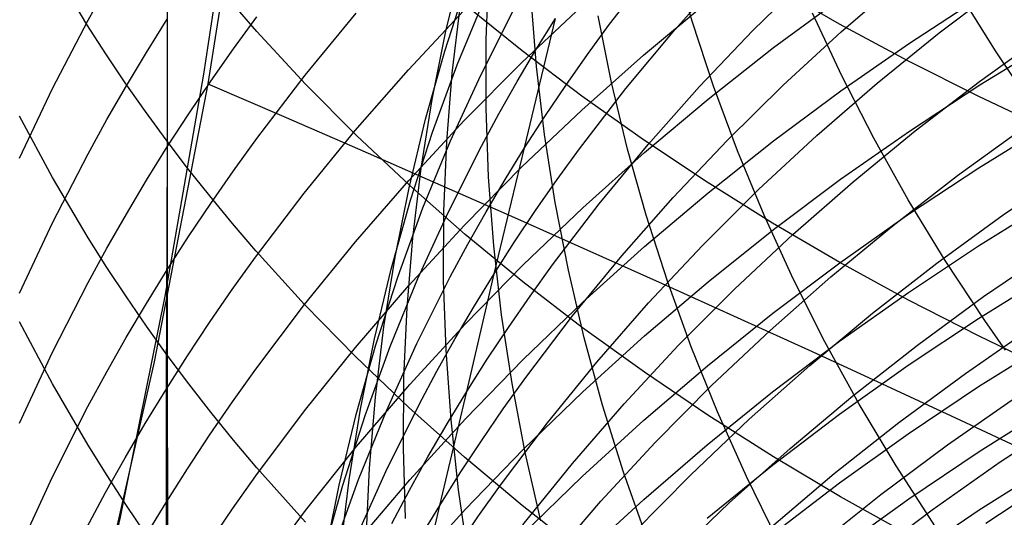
# Model space of a CAD drawing. Extents: x -383 to 1849, y -1185 to -529.
# Tile 235 of 256: x 194.48 to 200.16, y -1090.11 to -1087.24. Entities that reach past the tile are written whole.
import ezdxf

# ---------------------------------------------------------------- set-up
doc = ezdxf.new("R2010")
doc.units = 0
doc.layers.add('PREDEFINITO', color=7, linetype='CONTINUOUS')

msp = doc.modelspace()

# ---------------------------------------------------------------- linework, layer by layer
at = {"layer": 'PREDEFINITO'}
for p, q in [((195.8163, -1085.9967, 439.2084), (195.5602, -1087.6098, 439.1902)), ((195.5387, -1087.5553, 439.1933), (195.729, -1086.2698, 439.2097)), ((195.3267, -1086.6782, 640.1766), (195.3269, -1089.1759, 637.3243)), ((196.9342, -1087.3058, 528.5771), (197.0283, -1086.9152, 528.8572)), ((198.3538, -1087.2492, 517.4327), (198.2449, -1086.8722, 517.7271)), ((194.8637, -1087.2675, 638.2124), (194.6581, -1086.9252, 637.933)), ((197.1659, -1087.354, 524.1992), (197.1811, -1086.9595, 524.4935)), ((197.8782, -1087.2671, 538.7205), (198.1451, -1086.9235, 538.9398)), ((198.2541, -1087.2983, 540.609), (198.5495, -1086.9682, 540.8142)), ((198.7053, -1087.3019, 542.4771), (199.027, -1086.987, 542.6678)), ((199.2133, -1087.3105, 544.3095), (199.5596, -1087.0122, 544.4854)), ((194.8699, -1087.2429, 615.3308), (194.9783, -1087.048, 615.2324)), ((196.9273, -1087.4228, 530.6023), (197.0532, -1087.0356, 530.873)), ((199.2045, -1087.2653, 645.8687), (198.817, -1087.0424, 645.6637)), ((199.78, -1087.3161, 546.1095), (200.1493, -1087.0355, 546.2706)), ((200.1074, -1087.4256, 512.5384), (199.8928, -1087.0796, 512.8075)), ((196.9992, -1087.5017, 532.6146), (197.1566, -1087.1196, 532.8749)), ((197.4563, -1087.5099, 521.8426), (197.425, -1087.1179, 522.1392)), ((198.0737, -1087.4453, 605.1402), (198.4408, -1087.1388, 605.0288)), ((198.8234, -1087.4014, 603.507), (199.2107, -1087.1152, 603.4092)), ((199.6082, -1087.3751, 601.9046), (200.0141, -1087.1104, 601.82)), ((195.8438, -1087.3076, 640.7114), (195.709, -1087.1529, 640.5799)), ((196.7177, -1087.5291, 608.4867), (197.0377, -1087.1873, 608.3468)), ((196.971, -1087.5481, 526.2516), (197.018, -1087.1531, 526.5394)), ((197.3731, -1087.4202, 643.362), (197.0403, -1087.1513, 643.1242)), ((197.1346, -1087.5595, 534.6019), (197.3241, -1087.1854, 534.8504)), ((197.3727, -1087.4878, 606.7994), (197.7174, -1087.1629, 606.6739)), ((194.6646, -1087.6377, 615.5301), (194.8699, -1087.2429, 615.3308)), ((195.2072, -1087.429, 613.6297), (195.327, -1087.2378, 613.5378)), ((195.327, -1087.2378, 613.5378), (195.3268, -1087.9742, 612.1181)), ((195.7089, -1087.4078, 611.8598), (195.8436, -1087.2232, 611.7756)), ((196.1231, -1087.56, 610.1982), (196.4168, -1087.2028, 610.0438)), ((197.3881, -1087.9798, 538.2732), (197.5656, -1087.2333, 536.7991)), ((197.4531, -1087.4145, 536.6815), (197.5656, -1087.2333, 536.7991)), ((197.8897, -1087.6024, 519.486), (197.812, -1087.2173, 519.7809)), ((198.4776, -1087.6245, 517.1425), (198.3538, -1087.2492, 517.4327)), ((199.2183, -1087.5647, 514.8239), (199.0492, -1087.2023, 515.1058)), ((194.9723, -1087.4365, 638.3504), (194.8637, -1087.2675, 638.2124)), ((196.1241, -1087.6117, 640.9697), (195.8438, -1087.3076, 640.7114)), ((196.8554, -1087.7002, 528.2968), (196.9342, -1087.3058, 528.5771)), ((197.7501, -1087.4421, 538.6097), (197.8782, -1087.2671, 538.7205)), ((197.9721, -1087.6373, 540.4006), (198.2541, -1087.2983, 540.609)), ((198.3961, -1087.6264, 542.283), (198.7053, -1087.3019, 542.4771)), ((198.8785, -1087.619, 544.13), (199.2133, -1087.3105, 544.3095)), ((199.6016, -1087.4794, 646.0656), (199.2045, -1087.2653, 645.8687)), ((197.1657, -1087.75, 523.9064), (197.1659, -1087.354, 524.1992)), ((199.4213, -1087.6073, 545.9446), (199.78, -1087.3161, 546.1095)), ((200.0111, -1087.5972, 547.7263), (200.3909, -1087.3246, 547.8764)), ((200.0134, -1087.6166, 600.4042), (200.4279, -1087.3623, 600.3284)), ((195.5778, -1087.5946, 611.945), (195.7089, -1087.4078, 611.8598)), ((196.8168, -1087.8146, 530.3308), (196.9273, -1087.4228, 530.6023)), ((197.3445, -1087.5977, 536.5632), (197.4531, -1087.4145, 536.6815)), ((197.7177, -1087.6812, 643.5927), (197.3731, -1087.4202, 643.362)), ((198.4461, -1087.6987, 603.6085), (198.8234, -1087.4014, 603.507)), ((199.2113, -1087.6516, 601.993), (199.6082, -1087.3751, 601.9046)), ((200.3366, -1087.767, 512.2764), (200.1074, -1087.4256, 512.5384)), ((195.0846, -1087.6039, 638.487), (194.9723, -1087.4365, 638.3504)), ((195.0912, -1087.6221, 613.7224), (195.2072, -1087.429, 613.6297)), ((197.6257, -1087.6193, 538.4982), (197.7501, -1087.4421, 538.6097)), ((197.7176, -1087.7623, 605.2556), (198.0737, -1087.4453, 605.1402)), ((200.0077, -1087.6843, 646.2542), (199.6016, -1087.4794, 646.0656)), ((196.4106, -1087.8803, 608.6304), (196.7177, -1087.5291, 608.4867)), ((196.8571, -1087.8895, 532.3528), (196.9992, -1087.5017, 532.6146)), ((197.0399, -1087.8227, 606.9287), (197.3727, -1087.4878, 606.7994)), ((197.5027, -1087.9022, 521.5483), (197.4563, -1087.5099, 521.8426)), ((195.3157, -1088.8357, 439.1782), (195.5387, -1087.5553, 439.1933)), ((195.4505, -1087.7833, 612.0311), (195.5778, -1087.5946, 611.945)), ((195.8431, -1087.926, 610.3565), (196.1231, -1087.56, 610.1982)), ((196.9392, -1087.9455, 525.9646), (196.971, -1087.5481, 526.2516)), ((196.9604, -1087.9401, 534.3515), (197.1346, -1087.5595, 534.6019)), ((197.2397, -1087.7827, 536.4444), (197.3445, -1087.5977, 536.5632)), ((199.4022, -1087.9237, 514.5479), (199.2183, -1087.5647, 514.8239)), ((199.6415, -1087.8808, 547.5724), (200.0111, -1087.5972, 547.7263)), ((194.4744, -1088.039, 615.7326), (194.6646, -1087.6377, 615.5301)), ((194.979, -1087.8171, 613.816), (195.0912, -1087.6221, 613.7224)), ((195.2008, -1087.7698, 638.6224), (195.0846, -1087.6039, 638.487)), ((195.5602, -1087.6098, 439.1902), (195.2511, -1089.2145, 439.174)), ((195.5602, -1087.6098, 439.1902), (195.9987, -1087.7989, 439.1391)), ((196.4181, -1087.9085, 641.2218), (196.1241, -1087.6117, 640.9697)), ((197.505, -1087.7985, 538.386), (197.6257, -1087.6193, 538.4982)), ((197.7041, -1087.9852, 540.1891), (197.9721, -1087.6373, 540.4006)), ((197.9823, -1087.9865, 519.1945), (197.8897, -1087.6024, 519.486)), ((198.0999, -1087.9603, 542.0856), (198.3961, -1087.6264, 542.283)), ((198.6162, -1087.9975, 516.857), (198.4776, -1087.6245, 517.1425)), ((198.5558, -1087.9374, 543.947), (198.8785, -1087.619, 544.13)), ((198.824, -1087.9396, 602.0851), (199.2113, -1087.6516, 601.993)), ((199.0738, -1087.909, 545.7761), (199.4213, -1087.6073, 545.9446)), ((199.6076, -1087.8829, 600.4836), (200.0134, -1087.6166, 600.4042)), ((196.7918, -1088.0978, 528.0167), (196.8554, -1087.7002, 528.2968)), ((198.0738, -1087.9339, 643.8162), (197.7177, -1087.6812, 643.5927)), ((198.0792, -1088.007, 603.7138), (198.4461, -1087.6987, 603.6085)), ((200.4224, -1087.8799, 646.4341), (200.0077, -1087.6843, 646.2542)), ((197.1806, -1088.1471, 523.6152), (197.1657, -1087.75, 523.9064)), ((197.3729, -1088.0897, 605.3746), (197.7176, -1087.7623, 605.2556)), ((194.6646, -1088.1503, 636.5203), (194.4743, -1087.7965, 636.243)), ((194.8707, -1088.0139, 613.9105), (194.979, -1087.8171, 613.816)), ((195.3207, -1087.934, 638.7564), (195.2008, -1087.7698, 638.6224)), ((195.3268, -1087.9742, 612.1181), (195.4505, -1087.7833, 612.0311)), ((195.9987, -1087.7989, 439.1391), (196.437, -1087.9893, 439.0788)), ((196.7194, -1088.1673, 607.0618), (197.0399, -1087.8227, 606.9287)), ((196.7216, -1088.2106, 530.0587), (196.8168, -1087.8146, 530.3308)), ((197.1387, -1087.9696, 536.3249), (197.2397, -1087.7827, 536.4444)), ((197.3881, -1087.9798, 538.2732), (197.505, -1087.7985, 538.386)), ((196.1167, -1088.2406, 608.7778), (196.4106, -1087.8803, 608.6304)), ((199.2108, -1088.1611, 600.5665), (199.6076, -1087.8829, 600.4836)), ((199.2825, -1088.1753, 547.4149), (199.6415, -1087.8808, 547.5724)), ((199.8854, -1088.1401, 549.1903), (200.2666, -1087.8644, 549.3334)), ((200.0074, -1088.0954, 598.98), (200.4213, -1087.8397, 598.9092)), ((195.4445, -1088.0965, 638.8891), (195.3207, -1087.934, 638.7564)), ((195.7084, -1088.1123, 610.437), (195.8431, -1087.926, 610.3565)), ((196.7255, -1088.1977, 641.4675), (196.4181, -1087.9085, 641.2218)), ((196.7303, -1088.2824, 532.0899), (196.8571, -1087.8895, 532.3528)), ((197.564, -1088.2943, 521.2569), (197.5027, -1087.9022, 521.5483)), ((198.4409, -1088.1783, 644.0322), (198.0738, -1087.9339, 643.8162)), ((198.2456, -1088.2655, 543.7607), (198.5558, -1087.9374, 543.947)), ((198.4466, -1088.2389, 602.1808), (198.824, -1087.9396, 602.0851)), ((198.7378, -1088.221, 545.6041), (199.0738, -1087.909, 545.7761)), ((199.6007, -1088.2789, 514.278), (199.4022, -1087.9237, 514.5479)), ((195.2069, -1088.167, 612.206), (195.3268, -1087.9742, 612.1181)), ((195.3268, -1087.9742, 612.1181), (195.3197, -1089.3738, 609.2414)), ((196.437, -1087.9893, 439.0788), (196.8747, -1088.181, 439.0093)), ((196.8015, -1088.3269, 534.0994), (196.9604, -1087.9401, 534.3515)), ((196.9226, -1088.3448, 525.6785), (196.9392, -1087.9455, 525.9646)), ((196.9482, -1088.3487, 536.0845), (197.1387, -1087.9696, 536.3249)), ((197.2118, -1088.7066, 539.758), (197.3881, -1087.9798, 538.2732)), ((197.275, -1088.1631, 538.1597), (197.3881, -1087.9798, 538.2732)), ((197.5755, -1088.1624, 540.0823), (197.7041, -1087.9852, 540.1891)), ((197.8173, -1088.3034, 541.8852), (198.0999, -1087.9603, 542.0856)), ((198.0899, -1088.3691, 518.9068), (197.9823, -1087.9865, 519.1945)), ((194.6653, -1088.4126, 614.102), (194.8707, -1088.0139, 613.9105)), ((197.7233, -1088.326, 603.8227), (198.0792, -1088.007, 603.7138)), ((198.7696, -1088.3679, 516.5764), (198.6162, -1087.9975, 516.857)), ((195.572, -1088.2573, 639.0203), (195.4445, -1088.0965, 638.8891)), ((196.7434, -1088.4982, 527.7368), (196.7918, -1088.0978, 528.0167)), ((197.0401, -1088.4271, 605.4974), (197.3729, -1088.0897, 605.3746)), ((199.6021, -1088.3632, 599.0541), (200.0074, -1088.0954, 598.98)), ((200.148, -1088.3662, 550.8038), (200.5396, -1088.0991, 550.9363)), ((194.8701, -1088.4984, 636.7932), (194.6646, -1088.1503, 636.5203)), ((195.0909, -1088.3618, 612.2948), (195.2069, -1088.167, 612.206)), ((195.5773, -1088.3007, 610.5185), (195.7084, -1088.1123, 610.437)), ((197.1658, -1088.3484, 538.0455), (197.275, -1088.1631, 538.1597)), ((197.2106, -1088.5448, 523.326), (197.1806, -1088.1471, 523.6152)), ((197.4505, -1088.3417, 539.9749), (197.5755, -1088.1624, 540.0823)), ((198.8235, -1088.4509, 600.6528), (199.2108, -1088.1611, 600.5665)), ((199.5144, -1088.427, 549.0435), (199.8854, -1088.1401, 549.1903)), ((196.4118, -1088.5213, 607.1985), (196.7194, -1088.1673, 607.0618)), ((196.6416, -1088.6104, 529.7864), (196.7216, -1088.2106, 530.0587)), ((197.0458, -1088.4792, 641.7066), (196.7255, -1088.1977, 641.4675)), ((196.8747, -1088.181, 439.0093), (197.3116, -1088.3739, 438.9305)), ((198.414, -1088.543, 545.4288), (198.7378, -1088.221, 545.6041)), ((198.8184, -1088.414, 644.2406), (198.4409, -1088.1783, 644.0322)), ((198.9346, -1088.4802, 547.2539), (199.2825, -1088.1753, 547.4149)), ((195.7033, -1088.4164, 639.1502), (195.572, -1088.2573, 639.0203)), ((195.8366, -1088.6099, 608.9289), (196.1167, -1088.2406, 608.7778)), ((197.9484, -1088.603, 543.5713), (198.2456, -1088.2655, 543.7607)), ((198.0798, -1088.5492, 602.28), (198.4466, -1088.2389, 602.1808)), ((199.814, -1088.6299, 514.0146), (199.6007, -1088.2789, 514.278)), ((195.45, -1088.4911, 610.6008), (195.5773, -1088.3007, 610.5185)), ((196.6187, -1088.68, 531.8262), (196.7303, -1088.2824, 532.0899)), ((196.6579, -1088.7194, 533.8459), (196.8015, -1088.3269, 534.0994)), ((197.3788, -1088.6554, 603.9352), (197.7233, -1088.326, 603.8227)), ((197.5486, -1088.6555, 541.6818), (197.8173, -1088.3034, 541.8852)), ((197.6404, -1088.6857, 520.9685), (197.564, -1088.2943, 521.2569)), ((200.0068, -1088.5448, 597.545), (200.4206, -1088.2877, 597.4793)), ((194.9786, -1088.5584, 612.3845), (195.0909, -1088.3618, 612.2948)), ((196.7731, -1088.7345, 535.8422), (196.9482, -1088.3487, 536.0845)), ((196.9211, -1088.7456, 525.3938), (196.9226, -1088.3448, 525.6785)), ((197.0604, -1088.5356, 537.9308), (197.1658, -1088.3484, 538.0455)), ((197.3116, -1088.3739, 438.9305), (197.7474, -1088.5679, 438.8426)), ((197.3293, -1088.5231, 539.8667), (197.4505, -1088.3417, 539.9749)), ((198.2123, -1088.7498, 518.6233), (198.0899, -1088.3691, 518.9068)), ((198.9377, -1088.7352, 516.3011), (198.7696, -1088.3679, 516.5764)), ((199.2058, -1088.643, 599.1315), (199.6021, -1088.3632, 599.0541)), ((199.7661, -1088.6447, 550.6678), (200.148, -1088.3662, 550.8038)), ((194.4751, -1088.8178, 614.2966), (194.6653, -1088.4126, 614.102)), ((195.8381, -1088.5736, 639.2785), (195.7033, -1088.4164, 639.1502)), ((196.7198, -1088.7744, 605.6237), (197.0401, -1088.4271, 605.4974)), ((198.4462, -1088.752, 600.7426), (198.8235, -1088.4509, 600.6528)), ((199.206, -1088.6408, 644.4412), (198.8184, -1088.414, 644.2406)), ((199.154, -1088.7247, 548.8933), (199.5144, -1088.427, 549.0435)), ((194.9786, -1088.6702, 636.9278), (194.8701, -1088.4984, 636.7932)), ((195.3263, -1088.6836, 610.684), (195.45, -1088.4911, 610.6008)), ((196.7103, -1088.901, 527.4577), (196.7434, -1088.4982, 527.7368)), ((197.3784, -1088.7526, 641.9389), (197.0458, -1088.4792, 641.7066)), ((198.5983, -1088.7956, 547.0897), (198.9346, -1088.4802, 547.2539)), ((194.8701, -1088.7569, 612.475), (194.9786, -1088.5584, 612.3845)), ((196.1176, -1088.8845, 607.3387), (196.4118, -1088.5213, 607.1985)), ((196.9588, -1088.7246, 537.8156), (197.0604, -1088.5356, 537.9308)), ((197.2557, -1088.9426, 523.0392), (197.2106, -1088.5448, 523.326)), ((197.2118, -1088.7066, 539.758), (197.3293, -1088.5231, 539.8667)), ((197.7238, -1088.8702, 602.3826), (198.0798, -1088.5492, 602.28)), ((198.1026, -1088.8748, 545.2503), (198.414, -1088.543, 545.4288)), ((199.6015, -1088.814, 597.6138), (200.0068, -1088.5448, 597.545)), ((195.7019, -1088.7977, 609.0057), (195.8366, -1088.6099, 608.9289)), ((196.1185, -1088.8828, 639.5309), (195.8381, -1088.5736, 639.2785)), ((196.5768, -1089.0134, 529.5142), (196.6416, -1088.6104, 529.7864)), ((197.6647, -1088.9498, 543.379), (197.9484, -1088.603, 543.5713)), ((197.7474, -1088.5679, 438.8426), (198.182, -1088.7629, 438.7453)), ((200.0359, -1088.8381, 552.2855), (200.4281, -1088.5685, 552.4109)), ((195.0909, -1088.8404, 637.0613), (194.9786, -1088.6702, 636.9278)), ((197.0462, -1088.995, 604.0512), (197.3788, -1088.6554, 603.9352)), ((197.4196, -1088.8348, 541.579), (197.5486, -1088.6555, 541.6818)), ((198.819, -1088.9344, 599.2121), (199.2058, -1088.643, 599.1315)), ((199.603, -1088.8586, 644.6338), (199.206, -1088.6408, 644.4412)), ((199.3943, -1088.9344, 550.5284), (199.7661, -1088.6447, 550.6678)), ((200.0418, -1088.9763, 513.7581), (199.814, -1088.6299, 514.0146)), ((195.2064, -1088.8781, 610.7681), (195.3263, -1088.6836, 610.684)), ((196.5224, -1089.0818, 531.562), (196.6187, -1088.68, 531.8262)), ((196.5296, -1089.117, 533.5914), (196.6579, -1088.7194, 533.8459)), ((196.6132, -1089.1264, 535.5982), (196.7731, -1088.7345, 535.8422)), ((196.7672, -1089.108, 537.5836), (196.9588, -1088.7246, 537.8156)), ((197.0548, -1089.3854, 541.2669), (197.2118, -1088.7066, 539.758)), ((197.0982, -1088.892, 539.6486), (197.2118, -1088.7066, 539.758)), ((197.7317, -1089.076, 520.6835), (197.6404, -1088.6857, 520.9685)), ((198.8046, -1089.0329, 548.7398), (199.154, -1088.7247, 548.8933)), ((200.006, -1088.9642, 596.1012), (200.4199, -1088.7059, 596.0406)), ((194.6645, -1089.159, 612.6584), (194.8701, -1088.7569, 612.475)), ((196.4123, -1089.1311, 605.7534), (196.7198, -1088.7744, 605.6237)), ((196.9347, -1089.1474, 525.1108), (196.9211, -1088.7456, 525.3938)), ((197.7229, -1089.0179, 642.1643), (197.3784, -1088.7526, 641.9389)), ((198.0793, -1089.0642, 600.8356), (198.4462, -1088.752, 600.7426)), ((198.182, -1088.7629, 438.7453), (198.615, -1088.9588, 438.6388)), ((198.3495, -1089.1283, 518.3443), (198.2123, -1088.7498, 518.6233)), ((199.1206, -1089.0991, 516.0315), (198.9377, -1088.7352, 516.3011)), ((195.0573, -1090.1105, 439.1645), (195.3157, -1088.8357, 439.1782)), ((195.207, -1089.009, 637.1934), (195.0909, -1088.8404, 637.0613)), ((195.5708, -1088.9877, 609.0835), (195.7019, -1088.7977, 609.0057)), ((197.2943, -1089.0162, 541.4756), (197.4196, -1088.8348, 541.579)), ((198.2741, -1089.1209, 546.9222), (198.5983, -1088.7956, 547.0897)), ((199.2052, -1089.0953, 597.6857), (199.6015, -1088.814, 597.6138)), ((199.6534, -1089.1192, 552.1567), (200.0359, -1088.8381, 552.2855)), ((195.0904, -1089.0746, 610.8531), (195.2064, -1088.8781, 610.7681)), ((195.8372, -1089.2567, 607.4825), (196.1176, -1088.8845, 607.3387)), ((196.4127, -1089.1844, 639.7771), (196.1185, -1088.8828, 639.5309)), ((196.6923, -1089.3057, 527.1796), (196.7103, -1088.901, 527.4577)), ((196.9884, -1089.0795, 539.5386), (197.0982, -1088.892, 539.6486)), ((197.3793, -1089.2017, 602.4886), (197.7238, -1088.8702, 602.3826)), ((197.8043, -1089.2161, 545.0688), (198.1026, -1088.8748, 545.2503)), ((200.0091, -1089.0672, 644.8182), (199.603, -1088.8586, 644.6338)), ((197.3157, -1089.3402, 522.755), (197.2557, -1088.9426, 523.0392)), ((197.3948, -1089.3055, 543.1838), (197.6647, -1088.9498, 543.379)), ((198.4422, -1089.2372, 599.2959), (198.819, -1088.9344, 599.2121)), ((198.615, -1088.9588, 438.6388), (199.0462, -1089.1554, 438.5231)), ((199.0332, -1089.2349, 550.3857), (199.3943, -1088.9344, 550.5284)), ((194.6656, -1089.3423, 635.0781), (194.4753, -1088.9831, 634.8078)), ((195.3269, -1089.1759, 637.3243), (195.207, -1089.009, 637.1934)), ((195.4434, -1089.1797, 609.162), (195.5708, -1088.9877, 609.0835)), ((196.5273, -1089.4192, 529.2423), (196.5768, -1089.0134, 529.5142)), ((196.7259, -1089.3444, 604.1706), (197.0462, -1088.995, 604.0512)), ((197.1727, -1089.1998, 541.3716), (197.2943, -1089.0162, 541.4756)), ((198.0788, -1089.2748, 642.3825), (197.7229, -1089.0179, 642.1643)), ((199.6007, -1089.2347, 596.1647), (200.006, -1088.9642, 596.1012)), ((199.9304, -1089.2815, 553.7747), (200.3231, -1089.0094, 553.8929)), ((200.1612, -1089.1476, 513.6325), (200.0418, -1088.9763, 513.7581)), ((194.9781, -1089.273, 610.9389), (195.0904, -1089.0746, 610.8531)), ((197.7234, -1089.3872, 600.9319), (198.0793, -1089.0642, 600.8356)), ((198.4669, -1089.3515, 548.5832), (198.8046, -1089.0329, 548.7398)), ((200.4238, -1089.2663, 644.9942), (200.0091, -1089.0672, 644.8182)), ((196.1181, -1089.4972, 605.8866), (196.4123, -1089.1311, 605.7534)), ((196.4165, -1089.5193, 533.336), (196.5296, -1089.117, 533.5914)), ((196.4414, -1089.4874, 531.2975), (196.5224, -1089.0818, 531.562)), ((196.4687, -1089.524, 535.353), (196.6132, -1089.1264, 535.5982)), ((196.5908, -1089.498, 537.3497), (196.7672, -1089.108, 537.5836)), ((196.8825, -1089.2688, 539.428), (196.9884, -1089.0795, 539.5386)), ((197.838, -1089.4647, 520.4023), (197.7317, -1089.076, 520.6835)), ((197.9623, -1089.4561, 546.7517), (198.2741, -1089.1209, 546.9222)), ((198.5016, -1089.504, 518.0701), (198.3495, -1089.1283, 518.3443)), ((198.8185, -1089.3882, 597.7606), (199.2052, -1089.0953, 597.6857)), ((199.3183, -1089.4591, 515.7678), (199.1206, -1089.0991, 516.0315)), ((199.281, -1089.4115, 552.0247), (199.6534, -1089.1192, 552.1567)), ((200.0062, -1089.3578, 594.6487), (200.4201, -1089.0984, 594.5932)), ((194.4741, -1089.5676, 612.8447), (194.6645, -1089.159, 612.6584)), ((195.3197, -1089.3738, 609.2414), (195.4434, -1089.1797, 609.162)), ((195.4507, -1089.341, 637.4537), (195.3269, -1089.1759, 637.3243)), ((195.3269, -1089.1759, 637.3243), (195.3279, -1090.3837, 635.8618)), ((196.7202, -1089.4785, 640.0171), (196.4127, -1089.1844, 639.7771)), ((196.9635, -1089.5498, 524.8297), (196.9347, -1089.1474, 525.1108)), ((199.0462, -1089.1554, 438.5231), (199.4754, -1089.3528, 438.3981)), ((195.2511, -1089.2145, 439.174), (194.8898, -1090.8078, 439.1595)), ((197.0467, -1089.5435, 602.5979), (197.3793, -1089.2017, 602.4886)), ((197.0548, -1089.3854, 541.2669), (197.1727, -1089.1998, 541.3716)), ((197.5194, -1089.5667, 544.8845), (197.8043, -1089.2161, 545.0688)), ((198.0758, -1089.5511, 599.3827), (198.4422, -1089.2372, 599.2959)), ((198.6831, -1089.5461, 550.2398), (199.0332, -1089.2349, 550.3857)), ((199.2045, -1089.5173, 596.2311), (199.6007, -1089.2347, 596.1647)), ((194.8696, -1089.4732, 611.0254), (194.9781, -1089.273, 610.9389)), ((195.7023, -1089.446, 607.5556), (195.8372, -1089.2567, 607.4825)), ((196.7804, -1089.46, 539.3169), (196.8825, -1089.2688, 539.428)), ((198.4457, -1089.5231, 642.5934), (198.0788, -1089.2748, 642.3825)), ((199.5473, -1089.565, 553.6533), (199.9304, -1089.2815, 553.7747)), ((194.8712, -1089.6958, 635.3441), (194.6656, -1089.3423, 635.0781)), ((195.5781, -1089.5044, 637.5818), (195.4507, -1089.341, 637.4537)), ((196.4186, -1089.7035, 604.2932), (196.7259, -1089.3444, 604.1706)), ((196.6895, -1089.7119, 526.9028), (196.6923, -1089.3057, 527.1796)), ((197.2653, -1089.4866, 543.0852), (197.3948, -1089.3055, 543.1838)), ((197.3908, -1089.7371, 522.4739), (197.3157, -1089.3402, 522.755)), ((198.1412, -1089.6802, 548.4235), (198.4669, -1089.3515, 548.5832)), ((199.4754, -1089.3528, 438.3981), (199.9022, -1089.5506, 438.2639)), ((199.6008, -1089.6296, 594.7069), (200.0062, -1089.3578, 594.6487)), ((195.1999, -1089.57, 609.3217), (195.3197, -1089.3738, 609.2414)), ((195.3197, -1089.3738, 609.2414), (195.3197, -1090.0267, 607.7798)), ((196.8988, -1090.0429, 542.7856), (197.0548, -1089.3854, 541.2669)), ((196.9408, -1089.5731, 541.1616), (197.0548, -1089.3854, 541.2669)), ((197.3789, -1089.7208, 601.0313), (197.7234, -1089.3872, 600.9319)), ((198.4417, -1089.6926, 597.8383), (198.8185, -1089.3882, 597.7606)), ((198.9192, -1089.7148, 551.8896), (199.281, -1089.4115, 552.0247)), ((194.664, -1089.8788, 611.2008), (194.8696, -1089.4732, 611.0254)), ((195.5711, -1089.6375, 607.6295), (195.7023, -1089.446, 607.5556)), ((196.493, -1089.8274, 528.9711), (196.5273, -1089.4192, 529.2423)), ((196.5877, -1089.8477, 539.0933), (196.7804, -1089.46, 539.3169)), ((197.6636, -1089.8009, 546.5783), (197.9623, -1089.4561, 546.7517)), ((197.9591, -1089.8515, 520.1251), (197.838, -1089.4647, 520.4023)), ((199.5306, -1089.8148, 515.5105), (199.3183, -1089.4591, 515.7678)), ((199.8266, -1089.6943, 555.2739), (200.2193, -1089.42, 555.3849)), ((200.0099, -1089.732, 593.1896), (200.4246, -1089.4711, 593.139)), ((195.7093, -1089.6661, 637.7085), (195.5781, -1089.5044, 637.5818)), ((195.8378, -1089.8723, 606.023), (196.1181, -1089.4972, 605.8866)), ((196.3187, -1089.9258, 533.0802), (196.4165, -1089.5193, 533.336)), ((196.3394, -1089.9268, 535.1067), (196.4687, -1089.524, 535.353)), ((196.3755, -1089.8962, 531.033), (196.4414, -1089.4874, 531.2975)), ((196.4298, -1089.8942, 537.1144), (196.5908, -1089.498, 537.3497)), ((197.0406, -1089.7647, 640.2507), (196.7202, -1089.4785, 640.0171)), ((197.1394, -1089.6699, 542.9859), (197.2653, -1089.4866, 543.0852)), ((198.8231, -1089.7627, 642.7969), (198.4457, -1089.5231, 642.5934)), ((198.6685, -1089.8766, 517.8011), (198.5016, -1089.504, 518.0701)), ((198.8178, -1089.8117, 596.3002), (199.2045, -1089.5173, 596.2311)), ((200.1318, -1089.7922, 556.8871), (200.5338, -1089.5282, 556.9878)), ((195.0838, -1089.7681, 609.4027), (195.1999, -1089.57, 609.3217)), ((196.7265, -1089.8952, 602.7103), (197.0467, -1089.5435, 602.5979)), ((196.8307, -1089.7628, 541.0557), (196.9408, -1089.5731, 541.1616)), ((197.0073, -1089.9523, 524.5509), (196.9635, -1089.5498, 524.8297)), ((197.2485, -1089.9263, 544.6974), (197.5194, -1089.5667, 544.8845)), ((197.7203, -1089.8758, 599.4726), (198.0758, -1089.5511, 599.3827)), ((198.3445, -1089.8677, 550.091), (198.6831, -1089.5461, 550.2398)), ((199.1744, -1089.8598, 553.5288), (199.5473, -1089.565, 553.6533)), ((199.9022, -1089.5506, 438.2639), (200.3265, -1089.749, 438.1205)), ((195.4435, -1089.8311, 607.7043), (195.5711, -1089.6375, 607.6295)), ((199.2045, -1089.9135, 594.7677), (199.6008, -1089.6296, 594.7069)), ((194.9796, -1089.8702, 635.4753), (194.8712, -1089.6958, 635.3441)), ((195.8441, -1089.8259, 637.8338), (195.7093, -1089.6661, 637.7085)), ((197.0172, -1089.8554, 542.8861), (197.1394, -1089.6699, 542.9859)), ((197.828, -1090.0187, 548.261), (198.1412, -1089.6802, 548.4235)), ((198.0754, -1090.0082, 597.919), (198.4417, -1089.6926, 597.8383)), ((199.4435, -1089.9802, 555.1599), (199.8266, -1089.6943, 555.2739)), ((196.1245, -1090.072, 604.4191), (196.4186, -1089.7035, 604.2932)), ((196.7018, -1090.119, 526.6275), (196.6895, -1089.7119, 526.9028)), ((197.0464, -1090.0646, 601.1338), (197.3789, -1089.7208, 601.0313)), ((197.4808, -1090.1328, 522.196), (197.3908, -1089.7371, 522.4739)), ((198.5685, -1090.0288, 551.7516), (198.9192, -1089.7148, 551.8896)), ((199.6038, -1090.0053, 593.2426), (200.0099, -1089.732, 593.1896)), ((194.9715, -1089.9681, 609.4846), (195.0838, -1089.7681, 609.4027)), ((196.7243, -1089.9544, 540.9493), (196.8307, -1089.7628, 541.0557)), ((197.3733, -1090.0428, 640.4778), (197.0406, -1089.7647, 640.2507)), ((197.3782, -1090.1551, 546.4022), (197.6636, -1089.8009, 546.5783)), ((198.4411, -1090.1176, 596.372), (198.8178, -1089.8117, 596.3002)), ((199.2105, -1089.9932, 642.9927), (198.8231, -1089.7627, 642.7969)), ((199.7389, -1090.0682, 556.7834), (200.1318, -1089.7922, 556.8871)), ((200.0095, -1090.0691, 591.7218), (200.4242, -1089.8073, 591.6763)), ((195.0919, -1090.0431, 635.6054), (194.9796, -1089.8702, 635.4753)), ((195.3197, -1090.0267, 607.7798), (195.4435, -1089.8311, 607.7043)), ((196.1243, -1090.1399, 638.08), (195.8441, -1089.8259, 637.8338)), ((196.4103, -1090.2421, 538.868), (196.5877, -1089.8477, 539.0933)), ((196.4738, -1090.2374, 528.7008), (196.493, -1089.8274, 528.9711)), ((196.8988, -1090.0429, 542.7856), (197.0172, -1089.8554, 542.8861)), ((198.0952, -1090.2359, 519.8523), (197.9591, -1089.8515, 520.1251)), ((198.018, -1090.1994, 549.9393), (198.3445, -1089.8677, 550.091)), ((198.812, -1090.1657, 553.4013), (199.1744, -1089.8598, 553.5288)), ((199.7575, -1090.1657, 515.2599), (199.5306, -1089.8148, 515.5105)), ((194.4736, -1090.291, 611.379), (194.664, -1089.8788, 611.2008)), ((195.703, -1090.0632, 606.0924), (195.8378, -1089.8723, 606.023)), ((196.2254, -1090.3343, 534.8596), (196.3394, -1089.9268, 535.1067)), ((196.2361, -1090.3361, 532.824), (196.3187, -1089.9258, 533.0802)), ((196.284, -1090.2961, 536.8777), (196.4298, -1089.8942, 537.1144)), ((196.3248, -1090.3079, 530.7689), (196.3755, -1089.8962, 531.033)), ((196.4191, -1090.2567, 602.8259), (196.7265, -1089.8952, 602.7103)), ((197.1184, -1090.1095, 544.6029), (197.2485, -1089.9263, 544.6974)), ((197.3763, -1090.2112, 599.5654), (197.7203, -1089.8758, 599.4726)), ((198.8501, -1090.2456, 517.5377), (198.6685, -1089.8766, 517.8011)), ((198.8178, -1090.2092, 594.8311), (199.2045, -1089.9135, 594.7677)), ((200.049, -1090.1451, 558.3944), (200.4516, -1089.8791, 558.4881)), ((194.8631, -1090.1699, 609.5671), (194.9715, -1089.9681, 609.4846)), ((196.6218, -1090.1479, 540.8424), (196.7243, -1089.9544, 540.9493)), ((197.0661, -1090.3545, 524.2746), (197.0073, -1089.9523, 524.5509)), ((199.0705, -1090.2774, 555.043), (199.4435, -1089.9802, 555.1599)), ((195.1997, -1090.2244, 607.8562), (195.3197, -1090.0267, 607.7798)), ((195.3197, -1090.0267, 607.7798), (195.3206, -1090.6486, 606.3054)), ((197.5277, -1090.3668, 548.0957), (197.828, -1090.0187, 548.261)), ((197.72, -1090.3346, 598.0024), (198.0754, -1090.0082, 597.919)), ((198.2293, -1090.3532, 551.6106), (198.5685, -1090.0288, 551.7516)), ((199.2067, -1090.2906, 593.298), (199.6038, -1090.0053, 593.2426)), ((199.6073, -1090.2144, 643.1807), (199.2105, -1089.9932, 642.9927)), ((195.208, -1090.2143, 635.7342), (195.0919, -1090.0431, 635.6054)), ((195.5718, -1090.2562, 606.1626), (195.703, -1090.0632, 606.0924)), ((195.8443, -1090.4497, 604.5481), (196.1245, -1090.072, 604.4191)), ((196.7262, -1090.4185, 601.2393), (197.0464, -1090.0646, 601.1338)), ((196.7504, -1090.6718, 544.3158), (196.8988, -1090.0429, 542.7856)), ((196.7842, -1090.2325, 542.6846), (196.8988, -1090.0429, 542.7856)), ((197.718, -1090.3126, 640.698), (197.3733, -1090.0428, 640.4778)), ((199.3557, -1090.3559, 556.677), (199.7389, -1090.0682, 556.7834)), ((199.6033, -1090.3434, 591.7694), (200.0095, -1090.0691, 591.7218)), ((194.7615, -1091.3791, 439.1521), (195.0573, -1090.1105, 439.1645)), ((196.992, -1090.2948, 544.5078), (197.1184, -1090.1095, 544.6029))]:
    msp.add_line(p, q, dxfattribs=at)

doc.saveas('drawing.dxf')
